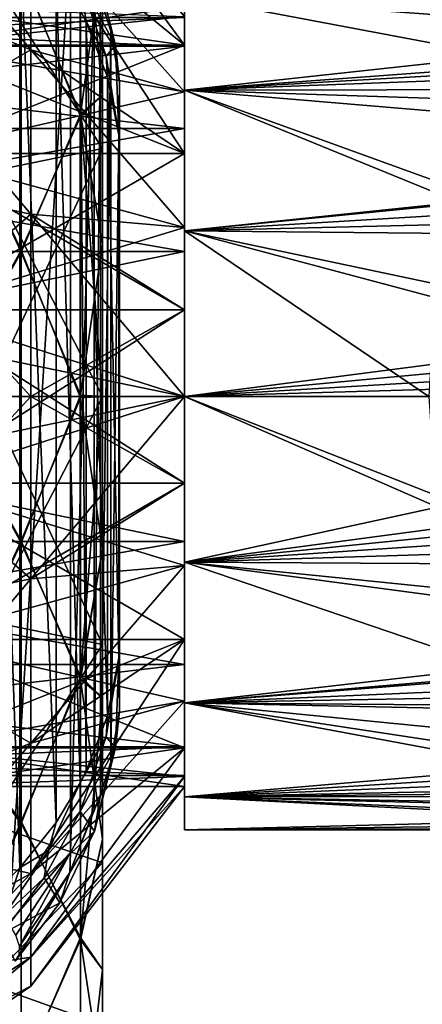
# Model space of a CAD drawing. Header units: metres. Extents: x -46 to 104, y -30 to 30.
# Tile 118 of 127: x 62.34 to 66.06, y -5.61 to 3.48. Entities that reach past the tile are written whole.
import ezdxf

# ---------------------------------------------------------------- set-up
doc = ezdxf.new("R2010")
doc.units = ezdxf.units.M
doc.layers.add('solid_122529', color=7, linetype='CONTINUOUS')

msp = doc.modelspace()

# ---------------------------------------------------------------- linework, layer by layer
at = {"layer": 'solid_122529'}
for points in [[(62.349319, 3.92416, 577.522583), (61.599998, 5.625469, 576.865906), (61.599998, 2.929008, 578.083191)], [(62.349319, 3.942498, 558.484985), (61.599998, 2.929007, 557.916809), (61.599998, 5.625468, 559.134094)], [(60.507591, 5.47698, 564.020752), (62.438389, 4.404476, 564.799988), (62.438389, 3.200039, 563.59552)], [(60.507591, 3.979259, 562.52301), (60.507591, 5.47698, 564.020752), (62.438389, 3.200039, 563.59552)], [(63.859383, 3.243488, 566.437988), (62.438389, 4.404476, 564.799988), (62.438389, 5.177772, 566.317627)], [(63.859383, 3.509741, 567.198914), (63.859383, 3.243488, 566.437988), (62.438389, 5.177772, 566.317627)], [(63.859383, 3.243488, 569.562012), (62.438389, 5.177772, 569.682373), (62.438389, 4.404476, 571.200012)], [(63.859383, 3.243488, 569.562012), (63.859383, 3.509741, 568.801086), (62.438389, 5.177772, 569.682373)], [(62.349319, 3.92416, 577.522583), (62.89904, 2.608763, 577.394531), (62.89904, 5.016428, 576.360474)], [(62.89904, 5.016428, 576.360474), (62.89904, 2.608763, 577.394531), (63.099998, 4.086362, 576.018738)], [(62.89904, 4.994671, 559.626465), (62.89904, 2.584325, 558.598755), (62.349319, 3.942498, 558.484985)], [(62.89904, 4.994671, 559.626465), (63.099998, 4.086207, 559.98114), (63.099998, 2.781179, 559.440552)], [(62.89904, 4.994671, 559.626465), (63.099998, 2.781179, 559.440552), (62.89904, 2.584325, 558.598755)], [(62.23415, -4.862923, 588.151184), (62.23415, 4.862923, 588.151184), (62.805859, 4.210586, 588.730286)], [(62.337543, -4.352295, 592.116882), (62.337543, 4.352295, 592.116882), (62.018139, 4.666585, 592.336731)], [(62.018139, -4.666586, 592.336731), (62.337543, -4.352295, 592.116882), (62.018139, 4.666585, 592.336731)], [(60.507591, 3.979259, 573.47699), (62.438389, 3.200039, 572.40448), (62.438389, 4.404476, 571.200012)], [(63.859383, 2.244563, 565.185425), (62.438389, 3.200039, 563.59552), (62.438389, 4.404476, 564.799988)], [(63.859383, 2.814593, 565.755432), (63.859383, 2.244563, 565.185425), (62.438389, 4.404476, 564.799988)], [(63.859383, 3.243488, 566.437988), (63.859383, 2.814593, 565.755432), (62.438389, 4.404476, 564.799988)], [(63.859383, 2.814593, 570.244568), (62.438389, 4.404476, 571.200012), (62.438389, 3.200039, 572.40448)], [(63.859383, 2.814593, 570.244568), (63.859383, 3.243488, 569.562012), (62.438389, 4.404476, 571.200012)], [(62.028717, 3.938161, 562.57959), (63.099998, 2.291164, 561.703918), (63.099998, 4.306269, 562.867249)], [(62.028717, 3.938161, 573.42041), (63.099998, 4.306269, 573.132751), (63.099998, 2.291164, 574.296082)], [(62.672607, -3.932297, 591.789185), (62.672607, 3.932297, 591.789185), (62.337543, 4.352295, 592.116882)], [(62.337543, -4.352295, 592.116882), (62.672607, -3.932297, 591.789185), (62.337543, 4.352295, 592.116882)], [(63.099998, 4.306269, 562.867249), (63.099998, 2.291164, 561.703918), (63.099998, 4.086207, 559.98114)], [(63.099998, 4.306269, 573.132751), (63.099998, 4.086362, 576.018738), (63.099998, 2.781346, 576.559387)], [(63.099998, 2.291164, 574.296082), (63.099998, 4.306269, 573.132751), (63.099998, 2.781346, 576.559387)], [(62.805859, -4.210586, 588.730286), (62.23415, -4.862923, 588.151184), (62.805859, 4.210586, 588.730286)], [(62.805859, -4.210586, 588.730286), (62.805859, 4.210586, 588.730286), (63.024071, 3.812488, 589.103638)], [(62.895176, 3.832856, 591.329834), (63.221344, 3.244539, 589.881775), (63.027943, 4.012629, 589.365662)], [(62.89904, 2.608763, 577.394531), (63.099998, 2.781346, 576.559387), (63.099998, 4.086362, 576.018738)], [(63.221344, 3.244539, 589.881775), (63.081364, 3.675, 589.23407), (63.027943, 4.012629, 589.365662)], [(63.099998, 2.291164, 561.703918), (63.099998, 2.781179, 559.440552), (63.099998, 4.086207, 559.98114)], [(60.507591, 3.979259, 562.52301), (62.438389, 3.200039, 563.59552), (62.438389, 1.68236, 562.822205)], [(60.507591, 2.09202, 561.561401), (60.507591, 3.979259, 562.52301), (62.438389, 1.68236, 562.822205)], [(60.507591, 3.979259, 573.47699), (60.507591, 2.09202, 574.438599), (62.438389, 3.200039, 572.40448)], [(62.349319, 3.942498, 558.484985), (62.349319, 1.351288, 557.789612), (61.599998, 2.929007, 557.916809)], [(62.349319, 3.92416, 577.522583), (61.599998, 2.929008, 578.083191), (62.349319, 1.331615, 578.213013)], [(62.028717, 3.938161, 562.57959), (62.028717, 2.070414, 561.62793), (63.099998, 2.291164, 561.703918)], [(62.028717, 2.070414, 574.37207), (62.028717, 3.938161, 573.42041), (63.099998, 2.291164, 574.296082)], [(62.89904, 2.584325, 558.598755), (62.349319, 1.351288, 557.789612), (62.349319, 3.942498, 558.484985)], [(62.349319, 3.92416, 577.522583), (62.349319, 1.331615, 578.213013), (62.89904, 2.608763, 577.394531)], [(62.894474, -3.568289, 591.482849), (62.894474, 3.568289, 591.482849), (62.672607, 3.932297, 591.789185)], [(62.672607, -3.932297, 591.789185), (62.894474, -3.568289, 591.482849), (62.672607, 3.932297, 591.789185)], [(62.895176, 3.832856, 591.329834), (62.894474, 3.568289, 591.482849), (62.949501, 3.45955, 591.388794)], [(62.895176, 3.832856, 591.329834), (62.949501, 3.45955, 591.388794), (63.133766, 3.143577, 590.907227)], [(62.895176, 3.832856, 591.329834), (63.133766, 3.143577, 590.907227), (63.221344, 3.244539, 589.881775)], [(63.024071, -3.812488, 589.103638), (62.805859, -4.210586, 588.730286), (63.024071, 3.812488, 589.103638)], [(63.024071, -3.812488, 589.103638), (63.024071, 3.812488, 589.103638), (63.081364, 3.675, 589.23407)], [(63.081364, -3.675, 589.23407), (63.024071, -3.812488, 589.103638), (63.081364, 3.675, 589.23407)], [(63.081364, -3.675, 589.23407), (63.081364, 3.675, 589.23407), (63.178391, 3.372883, 589.522583)], [(63.221344, 3.244539, 589.881775), (63.178391, 3.372883, 589.522583), (63.081364, 3.675, 589.23407)], [(71.510117, 3.663247, 569.606445), (63.859383, 3.69551, 569.530334), (63.859383, 2.828763, 570.827942)], [(63.859383, 3.233788, 569.338745), (63.859383, 2.828763, 570.827942), (63.859383, 3.69551, 569.530334)], [(63.859383, 3.499722, 568), (63.859383, 3.233788, 569.338745), (63.859383, 3.69551, 569.530334)], [(67.37487, 3.032078, 565.391052), (63.859383, 2.828763, 565.172058), (63.859383, 3.69551, 566.469666)], [(63.859383, 3.233788, 566.661255), (63.859383, 3.69551, 566.469666), (63.859383, 2.828763, 565.172058)], [(67.84478, 3.403805, 565.899048), (67.37487, 3.032078, 565.391052), (63.859383, 3.69551, 566.469666)], [(68.319878, 3.684425, 566.442749), (67.84478, 3.403805, 565.899048), (63.859383, 3.69551, 566.469666)], [(63.859383, 3.233788, 566.661255), (63.859383, 3.499722, 568), (63.859383, 3.69551, 566.469666)], [(72.091461, 3.434654, 570.050171), (71.510117, 3.663247, 569.606445), (63.859383, 2.828763, 570.827942)], [(61.359383, 3.243488, 566.437988), (63.859383, 3.509741, 567.198914), (63.859383, 3.6, 568)], [(61.359383, 3.243488, 566.437988), (63.859383, 3.6, 568), (61.359383, 3.6, 568)], [(61.359383, 3.6, 568), (63.859383, 3.509741, 568.801086), (63.859383, 3.243488, 569.562012)], [(61.359383, 3.243488, 569.562012), (61.359383, 3.6, 568), (63.859383, 3.243488, 569.562012)], [(62.949501, -3.45955, 591.388794), (62.949501, 3.45955, 591.388794), (62.894474, 3.568289, 591.482849)], [(62.894474, -3.568289, 591.482849), (62.949501, -3.45955, 591.388794), (62.894474, 3.568289, 591.482849)], [(57.359383, 3.5, 568), (63.859383, 3.499722, 568), (63.859383, 3.233788, 566.661255)], [(57.359383, 3.5, 568), (57.359383, 3.233578, 569.339417), (63.859383, 3.499722, 568)], [(57.359383, 3.233578, 566.660583), (57.359383, 3.5, 568), (63.859383, 3.233788, 566.661255)], [(57.359383, 3.233578, 569.339417), (63.859383, 3.233788, 569.338745), (63.859383, 3.499722, 568)], [(61.359383, 3.243488, 566.437988), (63.859383, 3.243488, 566.437988), (63.859383, 3.509741, 567.198914)], [(63.147362, -2.948788, 590.930481), (63.147362, 2.948788, 590.930481), (62.949501, 3.45955, 591.388794)], [(63.133766, 3.143577, 590.907227), (62.949501, 3.45955, 591.388794), (63.147362, 2.948788, 590.930481)], [(62.949501, -3.45955, 591.388794), (63.147362, -2.948788, 590.930481), (62.949501, 3.45955, 591.388794)], [(63.178391, -3.372883, 589.522583), (63.081364, -3.675, 589.23407), (63.178391, 3.372883, 589.522583)], [(63.178391, -3.372883, 589.522583), (63.178391, 3.372883, 589.522583), (63.256493, 2.903036, 589.971741)], [(63.221344, 3.244539, 589.881775), (63.256493, 2.903036, 589.971741), (63.178391, 3.372883, 589.522583)], [(72.661934, 3.159161, 570.453491), (72.091461, 3.434654, 570.050171), (63.859383, 2.828763, 570.827942)], [(57.359383, 2.474874, 570.474854), (63.859383, 2.474215, 570.475281), (63.859383, 3.233788, 569.338745)], [(57.359383, 3.233578, 569.339417), (57.359383, 2.474874, 570.474854), (63.859383, 3.233788, 569.338745)], [(57.359383, 3.233578, 566.660583), (63.859383, 3.233788, 566.661255), (63.859383, 2.474215, 565.524719)], [(57.359383, 2.474874, 565.525146), (57.359383, 3.233578, 566.660583), (63.859383, 2.474215, 565.524719)], [(60.507591, 2.09202, 574.438599), (62.438389, 1.68236, 573.177795), (62.438389, 3.200039, 572.40448)], [(61.359383, 2.244563, 565.185425), (63.859383, 2.814593, 565.755432), (63.859383, 3.243488, 566.437988)], [(61.359383, 3.243488, 566.437988), (61.359383, 2.244563, 565.185425), (63.859383, 3.243488, 566.437988)], [(61.359383, 3.243488, 569.562012), (63.859383, 3.243488, 569.562012), (63.859383, 2.814593, 570.244568)], [(61.359383, 3.243488, 569.562012), (63.859383, 2.814593, 570.244568), (63.859383, 2.244563, 570.814575)], [(61.359383, 2.244563, 570.814575), (61.359383, 3.243488, 569.562012), (63.859383, 2.244563, 570.814575)], [(63.859383, 1.561981, 564.756531), (62.438389, 1.68236, 562.822205), (62.438389, 3.200039, 563.59552)], [(63.859383, 2.244563, 565.185425), (63.859383, 1.561981, 564.756531), (62.438389, 3.200039, 563.59552)], [(63.859383, 1.561981, 571.243469), (62.438389, 3.200039, 572.40448), (62.438389, 1.68236, 573.177795)], [(63.859383, 2.244563, 570.814575), (63.859383, 2.814593, 570.244568), (62.438389, 3.200039, 572.40448)], [(63.859383, 1.561981, 571.243469), (63.859383, 2.244563, 570.814575), (62.438389, 3.200039, 572.40448)], [(63.133766, 3.143577, 590.907227), (63.250969, 2.413453, 590.434998), (63.221344, 3.244539, 589.881775)], [(63.221344, 3.244539, 589.881775), (63.250969, 2.413453, 590.434998), (63.256493, 2.903036, 589.971741)], [(63.859383, 3.233788, 569.338745), (63.859383, 2.474215, 570.475281), (63.859383, 2.828763, 570.827942)], [(63.859383, 2.474215, 565.524719), (63.859383, 3.233788, 566.661255), (63.859383, 2.828763, 565.172058)], [(63.133766, 3.143577, 590.907227), (63.147362, 2.948788, 590.930481), (63.250969, 2.413453, 590.434998)], [(73.206421, 2.844949, 570.811829), (72.661934, 3.159161, 570.453491), (63.859383, 2.828763, 570.827942)], [(67.37487, 3.032078, 565.391052), (66.896034, 2.573121, 564.9375), (63.859383, 2.828763, 565.172058)], [(62.349319, 1.331615, 578.213013), (61.599998, 2.929008, 578.083191), (61.599998, 0, 578.5)], [(62.349319, 1.351288, 557.789612), (61.599998, 0, 557.5), (61.599998, 2.929007, 557.916809)], [(63.250969, -2.413453, 590.434998), (63.250969, 2.413453, 590.434998), (63.147362, 2.948788, 590.930481)], [(63.147362, -2.948788, 590.930481), (63.250969, -2.413453, 590.434998), (63.147362, 2.948788, 590.930481)], [(63.256493, -2.903036, 589.971741), (63.178391, -3.372883, 589.522583), (63.256493, 2.903036, 589.971741)], [(63.256493, -2.903036, 589.971741), (63.256493, 2.903036, 589.971741), (63.250969, 2.413453, 590.434998)], [(73.704765, 2.504532, 571.118835), (73.206421, 2.844949, 570.811829), (63.859383, 2.828763, 570.827942)], [(73.704765, 2.504532, 571.118835), (63.859383, 2.828763, 570.827942), (63.859383, 1.531185, 571.695313)], [(63.859383, 2.474215, 570.475281), (63.859383, 1.531185, 571.695313), (63.859383, 2.828763, 570.827942)], [(66.392487, 1.794139, 564.424927), (63.859383, 1.531185, 564.304688), (63.859383, 2.828763, 565.172058)], [(63.859383, 2.474215, 565.524719), (63.859383, 2.828763, 565.172058), (63.859383, 1.531185, 564.304688)], [(66.435753, 1.895251, 564.477478), (66.392487, 1.794139, 564.424927), (63.859383, 2.828763, 565.172058)], [(66.896034, 2.573121, 564.9375), (66.435753, 1.895251, 564.477478), (63.859383, 2.828763, 565.172058)], [(61.359383, 2.244563, 565.185425), (63.859383, 2.244563, 565.185425), (63.859383, 2.814593, 565.755432)], [(62.89904, 2.608763, 577.394531), (63.099998, 1.407954, 576.88916), (63.099998, 2.781346, 576.559387)], [(62.89904, 2.584325, 558.598755), (63.099998, 2.781179, 559.440552), (63.099998, 1.407779, 559.110779)], [(63.099998, 2.291164, 574.296082), (63.099998, 2.781346, 576.559387), (63.099998, 1.407954, 576.88916)], [(63.099998, 2.291164, 561.703918), (63.099998, 1.407779, 559.110779), (63.099998, 2.781179, 559.440552)], [(62.349319, 1.331615, 578.213013), (62.89904, 0.012677, 577.75), (62.89904, 2.608763, 577.394531)], [(62.89904, 2.584325, 558.598755), (62.89904, -0.012677, 558.25), (62.349319, 1.351288, 557.789612)], [(62.89904, 2.608763, 577.394531), (62.89904, 0.012677, 577.75), (63.099998, 1.407954, 576.88916)], [(62.89904, 2.584325, 558.598755), (63.099998, 1.407779, 559.110779), (63.099998, -0.000089, 559)], [(62.89904, 2.584325, 558.598755), (63.099998, -0.000089, 559), (62.89904, -0.012677, 558.25)], [(57.359383, 2.474874, 570.474854), (57.359383, 1.339392, 571.233582), (63.859383, 2.474215, 570.475281)], [(57.359383, 2.474874, 565.525146), (63.859383, 2.474215, 565.524719), (63.859383, 1.339746, 564.766846)], [(57.359383, 1.339392, 564.766418), (57.359383, 2.474874, 565.525146), (63.859383, 1.339746, 564.766846)], [(57.359383, 1.339392, 571.233582), (63.859383, 1.339746, 571.233154), (63.859383, 2.474215, 570.475281)], [(74.140839, 2.150941, 571.372437), (73.704765, 2.504532, 571.118835), (63.859383, 1.531185, 571.695313)], [(63.859383, 2.474215, 570.475281), (63.859383, 1.339746, 571.233154), (63.859383, 1.531185, 571.695313)], [(63.859383, 1.339746, 564.766846), (63.859383, 2.474215, 565.524719), (63.859383, 1.531185, 564.304688)], [(63.250969, -2.413453, 590.434998), (63.256493, -2.903036, 589.971741), (63.250969, 2.413453, 590.434998)], [(62.028717, 0, 561.299988), (63.099998, 0, 561.299988), (63.099998, 2.291164, 561.703918)], [(62.028717, 2.070414, 561.62793), (62.028717, 0, 561.299988), (63.099998, 2.291164, 561.703918)], [(62.028717, 2.070414, 574.37207), (63.099998, 2.291164, 574.296082), (63.099998, 0, 574.700012)], [(63.099998, 2.291164, 561.703918), (63.099998, 0, 561.299988), (63.099998, 1.407779, 559.110779)], [(63.099998, 2.291164, 574.296082), (63.099998, 1.407954, 576.88916), (63.099998, 0.000089, 577)], [(63.099998, 0, 574.700012), (63.099998, 2.291164, 574.296082), (63.099998, 0.000089, 577)], [(61.359383, 0.801075, 564.490234), (63.859383, 1.561981, 564.756531), (63.859383, 2.244563, 565.185425)], [(61.359383, 2.244563, 565.185425), (61.359383, 0.801075, 564.490234), (63.859383, 2.244563, 565.185425)], [(61.359383, 2.244563, 570.814575), (63.859383, 2.244563, 570.814575), (63.859383, 1.561981, 571.243469)], [(61.359383, 2.244563, 570.814575), (63.859383, 1.561981, 571.243469), (63.859383, 0.801075, 571.509766)], [(61.359383, 0.801075, 571.509766), (61.359383, 2.244563, 570.814575), (63.859383, 0.801075, 571.509766)], [(60.507591, 2.09202, 561.561401), (62.438389, 1.68236, 562.822205), (62.438389, 0, 562.555786)], [(60.507591, 0, 561.230103), (60.507591, 2.09202, 561.561401), (62.438389, 0, 562.555786)], [(60.507591, 2.09202, 574.438599), (60.507591, 0, 574.769897), (62.438389, 1.68236, 573.177795)], [(74.511581, 1.788975, 571.577637), (74.140839, 2.150941, 571.372437), (63.859383, 1.531185, 571.695313)], [(62.028717, 0, 574.700012), (62.028717, 2.070414, 574.37207), (63.099998, 0, 574.700012)], [(66.392487, 1.794139, 564.424927), (66.189545, 1.038606, 564.137207), (63.859383, 1.531185, 564.304688)], [(74.815285, 1.421231, 571.739014), (74.511581, 1.788975, 571.577637), (63.859383, 1.531185, 571.695313)], [(60.507591, 0, 574.769897), (62.438389, 0, 573.444214), (62.438389, 1.68236, 573.177795)], [(63.859383, 0, 564.400024), (62.438389, 0, 562.555786), (62.438389, 1.68236, 562.822205)], [(63.859383, 0.801075, 564.490234), (63.859383, 0, 564.400024), (62.438389, 1.68236, 562.822205)], [(63.859383, 1.561981, 564.756531), (63.859383, 0.801075, 564.490234), (62.438389, 1.68236, 562.822205)], [(63.859383, 0.801075, 571.509766), (62.438389, 1.68236, 573.177795), (62.438389, 0, 573.444214)], [(63.859383, 0.801075, 571.509766), (63.859383, 1.561981, 571.243469), (62.438389, 1.68236, 573.177795)], [(61.359383, 0.801075, 564.490234), (63.859383, 0.801075, 564.490234), (63.859383, 1.561981, 564.756531)], [(74.815285, 1.421231, 571.739014), (63.859383, 1.531185, 571.695313), (63.859383, 0, 572)], [(63.859383, 0, 571.5), (63.859383, 0, 572), (63.859383, 1.531185, 571.695313)], [(63.859383, 1.339746, 571.233154), (63.859383, 0, 571.5), (63.859383, 1.531185, 571.695313)], [(66.113739, 0, 564), (63.859383, 0, 564), (63.859383, 1.531185, 564.304688)], [(63.859383, 1.339746, 564.766846), (63.859383, 1.531185, 564.304688), (63.859383, 0, 564)], [(66.170921, 0.914068, 564.105835), (66.113739, 0, 564), (63.859383, 1.531185, 564.304688)], [(66.189545, 1.038606, 564.137207), (66.170921, 0.914068, 564.105835), (63.859383, 1.531185, 564.304688)], [(62.89904, 0.012677, 577.75), (63.099998, 0.000089, 577), (63.099998, 1.407954, 576.88916)], [(63.099998, 0, 561.299988), (63.099998, -0.000089, 559), (63.099998, 1.407779, 559.110779)], [(75.050522, 1.049167, 571.859924), (74.815285, 1.421231, 571.739014), (63.859383, 0, 572)], [(57.359383, 0, 571.5), (63.859383, 0, 571.5), (63.859383, 1.339746, 571.233154)], [(57.359383, 1.339392, 571.233582), (57.359383, 0, 571.5), (63.859383, 1.339746, 571.233154)], [(57.359383, 1.339392, 564.766418), (63.859383, 1.339746, 564.766846), (63.859383, 0, 564.5)], [(57.359383, 1.339392, 564.766418), (63.859383, 0, 564.5), (57.359383, 0, 564.5)], [(62.349319, 1.351288, 557.789612), (62.349319, -1.331615, 557.786987), (61.599998, 0, 557.5)], [(62.349319, 1.331615, 578.213013), (61.599998, 0, 578.5), (62.349319, -1.351288, 578.210388)], [(62.89904, -0.012677, 558.25), (62.349319, -1.331615, 557.786987), (62.349319, 1.351288, 557.789612)], [(62.349319, 1.331615, 578.213013), (62.349319, -1.351288, 578.210388), (62.89904, 0.012677, 577.75)], [(63.859383, 0, 564.5), (63.859383, 1.339746, 564.766846), (63.859383, 0, 564)], [(75.213699, 0.679666, 571.941833), (75.050522, 1.049167, 571.859924), (63.859383, 0, 572)], [(61.359383, -0.801075, 564.490234), (63.859383, 0, 564.400024), (63.859383, 0.801075, 564.490234)], [(61.359383, 0.801075, 564.490234), (61.359383, -0.801075, 564.490234), (63.859383, 0.801075, 564.490234)], [(61.359383, 0.801075, 571.509766), (63.859383, 0.801075, 571.509766), (63.859383, 0, 571.599976)], [(61.359383, 0.801075, 571.509766), (63.859383, 0, 571.599976), (63.859383, -0.801075, 571.509766)], [(61.359383, -0.801075, 571.509766), (61.359383, 0.801075, 571.509766), (63.859383, -0.801075, 571.509766)], [(63.859383, 0, 571.599976), (63.859383, 0.801075, 571.509766), (62.438389, 0, 573.444214)], [(75.303391, 0.332754, 571.986145), (75.213699, 0.679666, 571.941833), (63.859383, 0, 572)], [(75.331688, 0, 572), (75.303391, 0.332754, 571.986145), (63.859383, 0, 572)], [(57.359383, -1.339392, 571.233582), (63.859383, -1.339746, 571.233154), (63.859383, 0, 571.5)], [(57.359383, -1.339392, 571.233582), (63.859383, 0, 571.5), (57.359383, 0, 571.5)], [(57.359383, 0, 564.5), (63.859383, 0, 564.5), (63.859383, -1.339746, 564.766846)], [(60.507591, 0, 561.230103), (62.438389, 0, 562.555786), (62.438389, -1.68236, 562.822205)], [(60.507591, -2.09202, 561.561401), (60.507591, 0, 561.230103), (62.438389, -1.68236, 562.822205)], [(62.349319, -1.351288, 578.210388), (61.599998, 0, 578.5), (61.599998, -2.929007, 578.083191)], [(62.028717, -2.070414, 561.62793), (63.099998, -2.291164, 561.703918), (63.099998, 0, 561.299988)], [(62.028717, -2.070414, 561.62793), (63.099998, 0, 561.299988), (62.028717, 0, 561.299988)], [(62.028717, 0, 574.700012), (63.099998, 0, 574.700012), (63.099998, -2.291164, 574.296082)], [(62.028717, -2.070414, 574.37207), (62.028717, 0, 574.700012), (63.099998, -2.291164, 574.296082)], [(62.349319, -1.351288, 578.210388), (62.89904, -2.584325, 577.401245), (62.89904, 0.012677, 577.75)], [(63.859383, -0.801075, 564.490234), (62.438389, -1.68236, 562.822205), (62.438389, 0, 562.555786)], [(63.859383, 0, 564.400024), (63.859383, -0.801075, 564.490234), (62.438389, 0, 562.555786)], [(62.89904, 0.012677, 577.75), (62.89904, -2.584325, 577.401245), (63.099998, 0.000089, 577)], [(62.89904, -2.584325, 577.401245), (63.099998, -1.407779, 576.889221), (63.099998, 0.000089, 577)], [(63.099998, 0, 574.700012), (63.099998, 0.000089, 577), (63.099998, -1.407779, 576.889221)], [(63.099998, -2.291164, 561.703918), (63.099998, -0.000089, 559), (63.099998, 0, 561.299988)], [(63.099998, -2.291164, 574.296082), (63.099998, 0, 574.700012), (63.099998, -1.407779, 576.889221)], [(63.859383, -1.531185, 571.695313), (75.331688, 0, 572), (63.859383, 0, 572)], [(63.859383, -1.339746, 571.233154), (63.859383, -1.531185, 571.695313), (63.859383, 0, 572)], [(63.859383, -1.339746, 571.233154), (63.859383, 0, 572), (63.859383, 0, 571.5)], [(66.177597, -0.911137, 564.105164), (63.859383, 0, 564), (66.113739, 0, 564)], [(66.194923, -1.021976, 564.132751), (63.859383, -1.531185, 564.304688), (63.859383, 0, 564)], [(63.859383, 0, 564.5), (63.859383, 0, 564), (63.859383, -1.531185, 564.304688)], [(66.177597, -0.911137, 564.105164), (66.194923, -1.021976, 564.132751), (63.859383, 0, 564)], [(75.296455, -0.373614, 571.982483), (75.331688, 0, 572), (63.859383, -1.531185, 571.695313)], [(63.859383, -1.339746, 564.766846), (63.859383, 0, 564.5), (63.859383, -1.531185, 564.304688)], [(57.359383, -1.339392, 564.766418), (57.359383, 0, 564.5), (63.859383, -1.339746, 564.766846)], [(60.507591, -2.09202, 574.438599), (62.438389, -1.68236, 573.177795), (62.438389, 0, 573.444214)], [(60.507591, 0, 574.769897), (60.507591, -2.09202, 574.438599), (62.438389, 0, 573.444214)], [(61.359383, -0.801075, 564.490234), (63.859383, -0.801075, 564.490234), (63.859383, 0, 564.400024)], [(62.349319, -1.331615, 557.786987), (61.599998, -2.929008, 557.916809), (61.599998, 0, 557.5)], [(62.89904, -0.012677, 558.25), (62.89904, -2.608763, 558.605469), (62.349319, -1.331615, 557.786987)], [(63.859383, 0, 571.599976), (62.438389, 0, 573.444214), (62.438389, -1.68236, 573.177795)], [(63.859383, -0.801075, 571.509766), (63.859383, 0, 571.599976), (62.438389, -1.68236, 573.177795)], [(62.89904, -0.012677, 558.25), (63.099998, -0.000089, 559), (63.099998, -1.407954, 559.11084)], [(62.89904, -0.012677, 558.25), (63.099998, -1.407954, 559.11084), (62.89904, -2.608763, 558.605469)], [(63.099998, -2.291164, 561.703918), (63.099998, -1.407954, 559.11084), (63.099998, -0.000089, 559)], [(75.183327, -0.766988, 571.925781), (75.296455, -0.373614, 571.982483), (63.859383, -1.531185, 571.695313)], [(61.359383, -2.244563, 565.185425), (63.859383, -1.561981, 564.756531), (63.859383, -0.801075, 564.490234)], [(61.359383, -0.801075, 564.490234), (61.359383, -2.244563, 565.185425), (63.859383, -0.801075, 564.490234)], [(61.359383, -0.801075, 571.509766), (63.859383, -0.801075, 571.509766), (63.859383, -1.561981, 571.243469)], [(61.359383, -0.801075, 571.509766), (63.859383, -1.561981, 571.243469), (63.859383, -2.244563, 570.814575)], [(61.359383, -2.244563, 570.814575), (61.359383, -0.801075, 571.509766), (63.859383, -2.244563, 570.814575)], [(63.859383, -0.801075, 564.490234), (63.859383, -1.561981, 564.756531), (62.438389, -1.68236, 562.822205)], [(63.859383, -1.561981, 571.243469), (63.859383, -0.801075, 571.509766), (62.438389, -1.68236, 573.177795)], [(74.980171, -1.180778, 571.821777), (75.183327, -0.766988, 571.925781), (63.859383, -1.531185, 571.695313)], [(66.194923, -1.021976, 564.132751), (66.405342, -1.788855, 564.422302), (63.859383, -1.531185, 564.304688)], [(74.691719, -1.592045, 571.669495), (74.980171, -1.180778, 571.821777), (63.859383, -1.531185, 571.695313)], [(57.359383, -1.339392, 564.766418), (63.859383, -1.339746, 564.766846), (63.859383, -2.474215, 565.524719)], [(57.359383, -2.474874, 565.525146), (57.359383, -1.339392, 564.766418), (63.859383, -2.474215, 565.524719)], [(57.359383, -1.339392, 571.233582), (57.359383, -2.474874, 570.474854), (63.859383, -1.339746, 571.233154)], [(57.359383, -2.474874, 570.474854), (63.859383, -2.474215, 570.475281), (63.859383, -1.339746, 571.233154)], [(62.349319, -1.331615, 557.786987), (62.349319, -3.92416, 558.477417), (61.599998, -2.929008, 557.916809)], [(62.349319, -1.351288, 578.210388), (61.599998, -2.929007, 578.083191), (62.349319, -3.942498, 577.515015)], [(62.89904, -2.608763, 558.605469), (62.349319, -3.92416, 558.477417), (62.349319, -1.331615, 557.786987)], [(62.349319, -1.351288, 578.210388), (62.349319, -3.942498, 577.515015), (62.89904, -2.584325, 577.401245)], [(63.859383, -2.474215, 565.524719), (63.859383, -1.339746, 564.766846), (63.859383, -1.531185, 564.304688)], [(63.859383, -1.339746, 571.233154), (63.859383, -2.474215, 570.475281), (63.859383, -1.531185, 571.695313)], [(62.89904, -2.584325, 577.401245), (63.099998, -2.781179, 576.559448), (63.099998, -1.407779, 576.889221)], [(62.89904, -2.608763, 558.605469), (63.099998, -1.407954, 559.11084), (63.099998, -2.781346, 559.440613)], [(63.099998, -2.291164, 574.296082), (63.099998, -1.407779, 576.889221), (63.099998, -2.781179, 576.559448)], [(63.099998, -2.291164, 561.703918), (63.099998, -2.781346, 559.440613), (63.099998, -1.407954, 559.11084)], [(66.906227, -2.567871, 564.933044), (63.859383, -2.828763, 565.172058), (63.859383, -1.531185, 564.304688)], [(63.859383, -2.474215, 565.524719), (63.859383, -1.531185, 564.304688), (63.859383, -2.828763, 565.172058)], [(66.442276, -1.874746, 564.466553), (66.906227, -2.567871, 564.933044), (63.859383, -1.531185, 564.304688)], [(66.405342, -1.788855, 564.422302), (66.442276, -1.874746, 564.466553), (63.859383, -1.531185, 564.304688)], [(74.691719, -1.592045, 571.669495), (63.859383, -1.531185, 571.695313), (63.859383, -2.828763, 570.827942)], [(63.859383, -2.474215, 570.475281), (63.859383, -2.828763, 570.827942), (63.859383, -1.531185, 571.695313)], [(61.359383, -2.244563, 565.185425), (63.859383, -2.244563, 565.185425), (63.859383, -1.561981, 564.756531)], [(63.859383, -1.561981, 564.756531), (62.438389, -3.200039, 563.59552), (62.438389, -1.68236, 562.822205)], [(63.859383, -1.561981, 564.756531), (63.859383, -2.244563, 565.185425), (62.438389, -3.200039, 563.59552)], [(63.859383, -1.561981, 571.243469), (62.438389, -1.68236, 573.177795), (62.438389, -3.200039, 572.40448)], [(63.859383, -2.244563, 570.814575), (63.859383, -1.561981, 571.243469), (62.438389, -3.200039, 572.40448)], [(74.31974, -1.998033, 571.46521), (74.691719, -1.592045, 571.669495), (63.859383, -2.828763, 570.827942)], [(60.507591, -2.09202, 561.561401), (62.438389, -1.68236, 562.822205), (62.438389, -3.200039, 563.59552)], [(60.507591, -3.979259, 573.47699), (62.438389, -3.200039, 572.40448), (62.438389, -1.68236, 573.177795)], [(60.507591, -2.09202, 574.438599), (60.507591, -3.979259, 573.47699), (62.438389, -1.68236, 573.177795)], [(73.86557, -2.395857, 571.203125), (74.31974, -1.998033, 571.46521), (63.859383, -2.828763, 570.827942)], [(62.028717, -3.938161, 573.42041), (62.028717, -2.070414, 574.37207), (63.099998, -2.291164, 574.296082)], [(62.028717, -2.070414, 561.62793), (62.028717, -3.938161, 562.57959), (63.099998, -2.291164, 561.703918)], [(60.507591, -3.979259, 562.52301), (60.507591, -2.09202, 561.561401), (62.438389, -3.200039, 563.59552)], [(61.359383, -3.243488, 566.437988), (63.859383, -2.814593, 565.755432), (63.859383, -2.244563, 565.185425)], [(61.359383, -2.244563, 565.185425), (61.359383, -3.243488, 566.437988), (63.859383, -2.244563, 565.185425)], [(61.359383, -2.244563, 570.814575), (63.859383, -2.244563, 570.814575), (63.859383, -2.814593, 570.244568)], [(61.359383, -2.244563, 570.814575), (63.859383, -2.814593, 570.244568), (63.859383, -3.243488, 569.562012)], [(61.359383, -3.243488, 569.562012), (61.359383, -2.244563, 570.814575), (63.859383, -3.243488, 569.562012)], [(63.859383, -2.244563, 565.185425), (63.859383, -2.814593, 565.755432), (62.438389, -3.200039, 563.59552)], [(63.859383, -2.244563, 570.814575), (62.438389, -3.200039, 572.40448), (62.438389, -4.404476, 571.200012)], [(63.859383, -2.814593, 570.244568), (63.859383, -2.244563, 570.814575), (62.438389, -4.404476, 571.200012)], [(62.028717, -3.938161, 573.42041), (63.099998, -2.291164, 574.296082), (63.099998, -4.306269, 573.132751)], [(62.028717, -3.938161, 562.57959), (63.099998, -4.306269, 562.867249), (63.099998, -2.291164, 561.703918)], [(63.099998, -2.291164, 561.703918), (63.099998, -4.306269, 562.867249), (63.099998, -2.781346, 559.440613)], [(63.099998, -2.291164, 574.296082), (63.099998, -2.781179, 576.559448), (63.099998, -4.086207, 576.01886)], [(63.099998, -4.306269, 573.132751), (63.099998, -2.291164, 574.296082), (63.099998, -4.086207, 576.01886)], [(63.133766, -3.143577, 590.907227), (63.250969, -2.413453, 590.434998), (63.147362, -2.948788, 590.930481)], [(63.221344, -3.244539, 589.881775), (63.250969, -2.413453, 590.434998), (63.133766, -3.143577, 590.907227)], [(63.221344, -3.244539, 589.881775), (63.256493, -2.903036, 589.971741), (63.250969, -2.413453, 590.434998)], [(73.518372, -2.653935, 570.992737), (73.86557, -2.395857, 571.203125), (63.859383, -2.828763, 570.827942)], [(57.359383, -2.474874, 565.525146), (63.859383, -2.474215, 565.524719), (63.859383, -3.233788, 566.661255)], [(57.359383, -3.233578, 569.339417), (63.859383, -3.233788, 569.338745), (63.859383, -2.474215, 570.475281)], [(57.359383, -2.474874, 570.474854), (57.359383, -3.233578, 569.339417), (63.859383, -2.474215, 570.475281)], [(57.359383, -3.233578, 566.660583), (57.359383, -2.474874, 565.525146), (63.859383, -3.233788, 566.661255)], [(63.859383, -3.233788, 566.661255), (63.859383, -2.474215, 565.524719), (63.859383, -2.828763, 565.172058)], [(63.859383, -2.474215, 570.475281), (63.859383, -3.233788, 569.338745), (63.859383, -2.828763, 570.827942)], [(62.349319, -3.942498, 577.515015), (62.89904, -4.994671, 576.373535), (62.89904, -2.584325, 577.401245)], [(62.89904, -2.608763, 558.605469), (62.89904, -5.016428, 559.639526), (62.349319, -3.92416, 558.477417)], [(62.89904, -2.584325, 577.401245), (62.89904, -4.994671, 576.373535), (63.099998, -2.781179, 576.559448)], [(62.89904, -2.608763, 558.605469), (63.099998, -2.781346, 559.440613), (63.099998, -4.086362, 559.981262)], [(62.89904, -2.608763, 558.605469), (63.099998, -4.086362, 559.981262), (62.89904, -5.016428, 559.639526)], [(66.906227, -2.567871, 564.933044), (67.239899, -2.900261, 565.2453), (63.859383, -2.828763, 565.172058)], [(73.138504, -2.90272, 570.752136), (73.518372, -2.653935, 570.992737), (63.859383, -2.828763, 570.827942)], [(61.359383, -3.243488, 566.437988), (63.859383, -3.243488, 566.437988), (63.859383, -2.814593, 565.755432)], [(63.859383, -2.814593, 565.755432), (62.438389, -4.404476, 564.799988), (62.438389, -3.200039, 563.59552)], [(63.859383, -2.814593, 565.755432), (63.859383, -3.243488, 566.437988), (62.438389, -4.404476, 564.799988)], [(63.859383, -3.243488, 569.562012), (63.859383, -2.814593, 570.244568), (62.438389, -4.404476, 571.200012)], [(62.89904, -4.994671, 576.373535), (63.099998, -4.086207, 576.01886), (63.099998, -2.781179, 576.559448)], [(63.099998, -4.306269, 562.867249), (63.099998, -4.086362, 559.981262), (63.099998, -2.781346, 559.440613)], [(63.221344, -3.244539, 589.881775), (63.178391, -3.372883, 589.522583), (63.256493, -2.903036, 589.971741)], [(68.285217, -3.654454, 566.373657), (63.859383, -3.69551, 566.469666), (63.859383, -2.828763, 565.172058)], [(63.859383, -3.233788, 566.661255), (63.859383, -2.828763, 565.172058), (63.859383, -3.69551, 566.469666)], [(67.927101, -3.447864, 565.972107), (68.285217, -3.654454, 566.373657), (63.859383, -2.828763, 565.172058)], [(67.579247, -3.195123, 565.593506), (67.927101, -3.447864, 565.972107), (63.859383, -2.828763, 565.172058)], [(67.239899, -2.900261, 565.2453), (67.579247, -3.195123, 565.593506), (63.859383, -2.828763, 565.172058)], [(73.138504, -2.90272, 570.752136), (63.859383, -2.828763, 570.827942), (63.859383, -3.69551, 569.530334)], [(63.859383, -3.233788, 569.338745), (63.859383, -3.69551, 569.530334), (63.859383, -2.828763, 570.827942)], [(72.735802, -3.135083, 570.484192), (73.138504, -2.90272, 570.752136), (63.859383, -3.69551, 569.530334)], [(62.349319, -3.942498, 577.515015), (61.599998, -2.929007, 578.083191), (61.599998, -5.625468, 576.865906)], [(62.349319, -3.92416, 558.477417), (61.599998, -5.625469, 559.134094), (61.599998, -2.929008, 557.916809)], [(63.133766, -3.143577, 590.907227), (63.147362, -2.948788, 590.930481), (62.949501, -3.45955, 591.388794)], [(63.133766, -3.143577, 590.907227), (62.949501, -3.45955, 591.388794), (62.894474, -3.568289, 591.482849)], [(63.133766, -3.143577, 590.907227), (62.894474, -3.568289, 591.482849), (62.895176, -3.832856, 591.329834)], [(63.221344, -3.244539, 589.881775), (63.133766, -3.143577, 590.907227), (62.895176, -3.832856, 591.329834)], [(72.318527, -3.346238, 570.191528), (72.735802, -3.135083, 570.484192), (63.859383, -3.69551, 569.530334)], [(57.359383, -3.233578, 566.660583), (63.859383, -3.233788, 566.661255), (63.859383, -3.499722, 568)], [(57.359383, -3.5, 568), (57.359383, -3.233578, 566.660583), (63.859383, -3.499722, 568)], [(57.359383, -3.233578, 569.339417), (57.359383, -3.5, 568), (63.859383, -3.233788, 569.338745)], [(57.359383, -3.5, 568), (63.859383, -3.499722, 568), (63.859383, -3.233788, 569.338745)], [(60.507591, -3.979259, 562.52301), (62.438389, -3.200039, 563.59552), (62.438389, -4.404476, 564.799988)], [(60.507591, -5.47698, 571.979248), (62.438389, -4.404476, 571.200012), (62.438389, -3.200039, 572.40448)], [(60.507591, -3.979259, 573.47699), (60.507591, -5.47698, 571.979248), (62.438389, -3.200039, 572.40448)], [(61.359383, -3.243488, 569.562012), (63.859383, -3.509741, 568.801086), (63.859383, -3.6, 568)], [(61.359383, -3.6, 568), (61.359383, -3.243488, 569.562012), (63.859383, -3.6, 568)], [(61.359383, -3.6, 568), (63.859383, -3.509741, 567.198914), (63.859383, -3.243488, 566.437988)], [(61.359383, -3.243488, 566.437988), (61.359383, -3.6, 568), (63.859383, -3.243488, 566.437988)], [(61.359383, -3.243488, 569.562012), (63.859383, -3.243488, 569.562012), (63.859383, -3.509741, 568.801086)], [(63.859383, -3.243488, 566.437988), (62.438389, -5.177772, 566.317627), (62.438389, -4.404476, 564.799988)], [(63.859383, -3.243488, 566.437988), (63.859383, -3.509741, 567.198914), (62.438389, -5.177772, 566.317627)], [(63.859383, -3.243488, 569.562012), (62.438389, -4.404476, 571.200012), (62.438389, -5.177772, 569.682373)], [(63.859383, -3.509741, 568.801086), (63.859383, -3.243488, 569.562012), (62.438389, -5.177772, 569.682373)], [(63.027943, -4.012629, 589.365662), (63.221344, -3.244539, 589.881775), (62.895176, -3.832856, 591.329834)], [(63.027943, -4.012629, 589.365662), (63.178391, -3.372883, 589.522583), (63.221344, -3.244539, 589.881775)], [(63.859383, -3.499722, 568), (63.859383, -3.233788, 566.661255), (63.859383, -3.69551, 566.469666)], [(63.859383, -3.233788, 569.338745), (63.859383, -3.499722, 568), (63.859383, -3.69551, 569.530334)], [(71.893219, -3.532805, 569.875977), (72.318527, -3.346238, 570.191528), (63.859383, -3.69551, 569.530334)], [(63.027943, -4.012629, 589.365662), (63.081364, -3.675, 589.23407), (63.178391, -3.372883, 589.522583)], [(61.359383, -3.6, 568), (63.859383, -3.6, 568), (63.859383, -3.509741, 567.198914)], [(63.859383, -3.509741, 567.198914), (63.859383, -3.6, 568), (62.438389, -5.177772, 566.317627)], [(63.859383, -3.509741, 568.801086), (62.438389, -5.444232, 568), (63.859383, -3.6, 568)], [(63.859383, -3.509741, 568.801086), (62.438389, -5.177772, 569.682373), (62.438389, -5.444232, 568)], [(63.859383, -3.499722, 568), (63.859383, -3.69551, 566.469666), (63.859383, -3.69551, 569.530334)], [(71.465668, -3.691842, 569.539551), (71.893219, -3.532805, 569.875977), (63.859383, -3.69551, 569.530334)], [(63.859383, -3.6, 568), (62.438389, -5.444232, 568), (62.438389, -5.177772, 566.317627)], [(62.602558, -4.192677, 591.845276), (62.894474, -3.568289, 591.482849), (62.672607, -3.932297, 591.789185)], [(62.602558, -4.192677, 591.845276), (62.895176, -3.832856, 591.329834), (62.894474, -3.568289, 591.482849)], [(62.79911, -4.395897, 588.757324), (63.024071, -3.812488, 589.103638), (63.081364, -3.675, 589.23407)], [(62.79911, -4.395897, 588.757324), (63.081364, -3.675, 589.23407), (63.027943, -4.012629, 589.365662)], [(68.285217, -3.654454, 566.373657), (68.650574, -3.811149, 566.785461), (63.859383, -3.69551, 566.469666)], [(71.039536, -3.820863, 569.183655), (71.465668, -3.691842, 569.539551), (63.859383, -3.69551, 569.530334)], [(63.859383, -3.69551, 569.530334), (63.859383, -3.69551, 566.469666), (63.859383, -3.99982, 568)], [(69.407181, -3.98135, 567.614197), (63.859383, -3.99982, 568), (63.859383, -3.69551, 566.469666)], [(69.024017, -3.919273, 567.200439), (69.407181, -3.98135, 567.614197), (63.859383, -3.69551, 566.469666)], [(68.650574, -3.811149, 566.785461), (69.024017, -3.919273, 567.200439), (63.859383, -3.69551, 566.469666)], [(71.039536, -3.820863, 569.183655), (63.859383, -3.69551, 569.530334), (63.859383, -3.99982, 568)], [(62.79911, -4.395897, 588.757324), (62.805859, -4.210586, 588.730286), (63.024071, -3.812488, 589.103638)], [(63.027943, -4.012629, 589.365662), (62.895176, -3.832856, 591.329834), (62.562862, -4.445563, 591.675842)], [(62.602558, -4.192677, 591.845276), (62.562862, -4.445563, 591.675842), (62.895176, -3.832856, 591.329834)], [(70.618317, -3.917048, 568.810364), (71.039536, -3.820863, 569.183655), (63.859383, -3.99982, 568)], [(60.507591, -5.47698, 564.020752), (60.507591, -3.979259, 562.52301), (62.438389, -4.404476, 564.799988)], [(62.349319, -3.92416, 558.477417), (62.349319, -6.250431, 559.814026), (61.599998, -5.625469, 559.134094)], [(62.349319, -3.942498, 577.515015), (61.599998, -5.625468, 576.865906), (62.349319, -6.26619, 576.17395)], [(62.028717, -5.420414, 571.938171), (62.028717, -3.938161, 573.42041), (63.099998, -4.306269, 573.132751)], [(62.028717, -3.938161, 562.57959), (62.028717, -5.420414, 564.061829), (63.099998, -4.306269, 562.867249)], [(62.602558, -4.192677, 591.845276), (62.672607, -3.932297, 591.789185), (62.337543, -4.352295, 592.116882)], [(62.89904, -5.016428, 559.639526), (62.349319, -6.250431, 559.814026), (62.349319, -3.92416, 558.477417)], [(62.349319, -3.942498, 577.515015), (62.349319, -6.26619, 576.17395), (62.89904, -4.994671, 576.373535)], [(70.204773, -3.97763, 568.422424), (70.618317, -3.917048, 568.810364), (63.859383, -3.99982, 568)], [(69.800797, -3.999936, 568.022705), (70.204773, -3.97763, 568.422424), (63.859383, -3.99982, 568)], [(69.407181, -3.98135, 567.614197), (69.800797, -3.999936, 568.022705), (63.859383, -3.99982, 568)], [(62.705219, -4.674226, 588.929138), (63.027943, -4.012629, 589.365662), (62.562862, -4.445563, 591.675842)], [(62.79911, -4.395897, 588.757324), (63.027943, -4.012629, 589.365662), (62.705219, -4.674226, 588.929138)], [(62.89904, -4.994671, 576.373535), (63.099998, -5.290657, 575.28064), (63.099998, -4.086207, 576.01886)], [(62.89904, -5.016428, 559.639526), (63.099998, -4.086362, 559.981262), (63.099998, -5.290795, 560.719482)], [(63.099998, -4.306269, 573.132751), (63.099998, -4.086207, 576.01886), (63.099998, -5.290657, 575.28064)], [(63.099998, -4.306269, 562.867249), (63.099998, -5.290795, 560.719482), (63.099998, -4.086362, 559.981262)], [(62.602558, -4.192677, 591.845276), (62.337543, -4.352295, 592.116882), (62.189663, -4.794232, 592.152832)], [(62.602558, -4.192677, 591.845276), (62.189663, -4.794232, 592.152832), (62.562862, -4.445563, 591.675842)], [(62.3004, -4.974152, 588.227173), (62.23415, -4.862923, 588.151184), (62.805859, -4.210586, 588.730286)], [(62.3004, -4.974152, 588.227173), (62.805859, -4.210586, 588.730286), (62.334202, -5.075335, 588.332825)], [(62.79911, -4.395897, 588.757324), (62.334202, -5.075335, 588.332825), (62.805859, -4.210586, 588.730286)], [(62.189663, -4.794232, 592.152832), (62.337543, -4.352295, 592.116882), (62.018139, -4.666586, 592.336731)], [(62.028717, -5.420414, 571.938171), (63.099998, -4.306269, 573.132751), (63.099998, -5.802103, 571.350281)], [(62.028717, -5.420414, 564.061829), (63.099998, -5.802103, 564.649719), (63.099998, -4.306269, 562.867249)], [(63.099998, -4.306269, 562.867249), (63.099998, -5.802103, 564.649719), (63.099998, -5.290795, 560.719482)], [(63.099998, -5.802103, 571.350281), (63.099998, -4.306269, 573.132751), (63.099998, -5.290657, 575.28064)], [(60.507591, -5.47698, 564.020752), (62.438389, -4.404476, 564.799988), (62.438389, -5.177772, 566.317627)], [(60.507591, -6.438577, 570.092041), (62.438389, -5.177772, 569.682373), (62.438389, -4.404476, 571.200012)], [(60.507591, -5.47698, 571.979248), (60.507591, -6.438577, 570.092041), (62.438389, -4.404476, 571.200012)], [(62.705219, -4.674226, 588.929138), (62.562862, -4.445563, 591.675842), (62.168316, -4.965714, 591.933655)], [(62.189663, -4.794232, 592.152832), (62.168316, -4.965714, 591.933655), (62.562862, -4.445563, 591.675842)], [(62.79911, -4.395897, 588.757324), (62.705219, -4.674226, 588.929138), (62.295422, -5.21287, 588.593018)], [(62.79911, -4.395897, 588.757324), (62.295422, -5.21287, 588.593018), (62.332489, -5.157368, 588.458496)], [(62.79911, -4.395897, 588.757324), (62.332489, -5.157368, 588.458496), (62.334202, -5.075335, 588.332825)], [(62.295422, -5.21287, 588.593018), (62.705219, -4.674226, 588.929138), (62.168316, -4.965714, 591.933655)], [(62.349319, -6.26619, 576.17395), (62.89904, -7.044269, 574.740967), (62.89904, -4.994671, 576.373535)], [(62.89904, -4.994671, 576.373535), (62.89904, -7.044269, 574.740967), (63.099998, -5.290657, 575.28064)], [(62.89904, -5.016428, 559.639526), (62.89904, -7.061774, 561.277344), (62.349319, -6.250431, 559.814026)], [(62.89904, -5.016428, 559.639526), (63.099998, -5.290795, 560.719482), (63.099998, -6.364921, 561.637146)], [(62.89904, -5.016428, 559.639526), (63.099998, -6.364921, 561.637146), (62.89904, -7.061774, 561.277344)], [(60.507591, -6.438577, 565.907959), (62.438389, -5.177772, 566.317627), (62.438389, -5.444232, 568)], [(60.507591, -6.438577, 565.907959), (60.507591, -5.47698, 564.020752), (62.438389, -5.177772, 566.317627)], [(62.438389, -5.177772, 569.682373), (60.507591, -6.76992, 568), (62.438389, -5.444232, 568)], [(60.507591, -6.438577, 570.092041), (60.507591, -6.76992, 568), (62.438389, -5.177772, 569.682373)], [(62.89904, -7.044269, 574.740967), (63.099998, -6.364801, 574.362976), (63.099998, -5.290657, 575.28064)], [(63.099998, -5.802103, 571.350281), (63.099998, -5.290657, 575.28064), (63.099998, -6.364801, 574.362976)], [(63.099998, -5.802103, 564.649719), (63.099998, -6.364921, 561.637146), (63.099998, -5.290795, 560.719482)], [(60.507591, -6.76992, 568), (60.507591, -6.438577, 565.907959), (62.438389, -5.444232, 568)], [(62.028717, -6.372079, 570.070435), (62.028717, -5.420414, 571.938171), (63.099998, -5.802103, 571.350281)], [(62.028717, -5.420414, 564.061829), (62.028717, -6.372079, 565.929565), (63.099998, -5.802103, 564.649719)]]:
    msp.add_3dface(points, dxfattribs=at)

doc.saveas('drawing.dxf')
